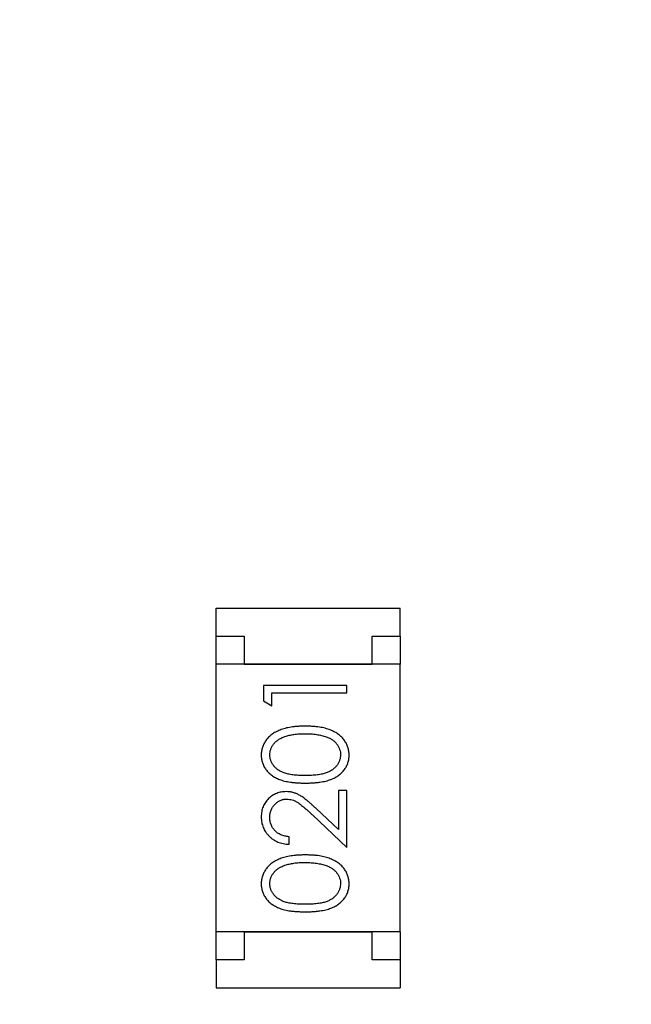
# Model space of a CAD drawing. Header units: millimetres. Extents: x 0 to 297, y 0 to 210.
# Tile 81 of 172: x 192.69 to 193.79, y 97.52 to 99.29. Entities that reach past the tile are written whole.
import ezdxf

# ---------------------------------------------------------------- set-up
doc = ezdxf.new("R2010")
doc.units = ezdxf.units.MM
doc.header["$LTSCALE"] = 16.335
doc.header["$PDMODE"] = 3
doc.header["$PDSIZE"] = 8
doc.layers.get('0').update_dxf_attribs({"linetype": 'CONTINUOUS'})
doc.layers.get('Defpoints').update_dxf_attribs({"linetype": 'CONTINUOUS'})
doc.layers.add('USER_LIBRARYDXF_CONTINUOUS_LINE', color=7, linetype='CONTINUOUS')
doc.styles.get("Standard").update_dxf_attribs({"font": '仿宋_GB2312.ttf'})
doc.dimstyles.get("Standard").update_dxf_attribs({"dimtxt": 2.5, "dimasz": 3.5, "dimexe": 1.5, "dimexo": 1, "dimtad": 1, "dimdsep": 46, "dimtxsty": 'Standard', "dimblk": '_FILLED', "dimblk1": '_FILLED', "dimblk2": '_FILLED', "dimcen": 0.09, "dimazin": 2, "dimtol": 1, "dimtp": 0.01, "dimtm": 0.01, "dimtfac": 1, "dimtofl": 0, "dimtmove": 0, "dimatfit": 3, "dimldrblk": '_FILLED', "dimfxl": 1, "dimtolj": 1, "dimarcsym": 0})

# ---------------------------------------------------------------- blocks, each defined once
blk = doc.blocks.new('_FILLED')
at = {"color": 0, "linetype": 'ByBlock'}
blk.add_solid([(0, 0), (-1, 0.1714), (-1, -0.1714)], dxfattribs=at)
blk = doc.blocks.new('*D28')
at = {"color": 0, "lineweight": -2, "transparency": 16777216}
for p, q in [((188.8444, 94.3596), (188.8444, 109.0053)), ((194.1594, 106.9036), (194.1594, 109.0053)), ((189.3444, 107.5053), (190.115, 107.5053)), ((193.6594, 107.5053), (192.8888, 107.5053))]:
    blk.add_line(p, q, dxfattribs=at)
at = {"layer": 'Defpoints', "color": 0, "transparency": 16777216}
for p in [(194.1594, 107.5053), (194.1594, 105.9036), (188.8444, 93.3596)]:
    blk.add_point(p, dxfattribs=at)
at = {"color": 0, "lineweight": -2, "transparency": 16777216, "xscale": 0.5, "yscale": 0.5, "zscale": 0.5, "rotation": 180}
blk.add_blockref('_FILLED', (188.8444, 107.5053), dxfattribs=at)
at = {"color": 0, "lineweight": -2, "transparency": 16777216, "xscale": 0.5, "yscale": 0.5, "zscale": 0.5}
blk.add_blockref('_FILLED', (194.1594, 107.5053), dxfattribs=at)
at = {"color": 0, "transparency": 16777216, "insert": (191.5019, 107.5053), "char_height": 0.5, "attachment_point": 5}
blk.add_mtext('\\A1;5.32', dxfattribs=at)

msp = doc.modelspace()

# ---------------------------------------------------------------- linework, layer by layer
at = {"layer": 'USER_LIBRARYDXF_CONTINUOUS_LINE', "color": 7, "linetype": 'Continuous'}
for p, q in [((193.0419, 98.2346), (193.3719, 98.2346)), ((193.0419, 98.1846), (193.0419, 98.2346)), ((193.3719, 98.1846), (193.3719, 98.2346)), ((193.0419, 98.1846), (193.0919, 98.1846)), ((193.0419, 98.1346), (193.0419, 98.1846)), ((193.0919, 98.1846), (193.0919, 98.1346)), ((193.3219, 98.1846), (193.3719, 98.1846)), ((193.3219, 98.1346), (193.3219, 98.1846)), ((193.3719, 98.1846), (193.3719, 98.1346)), ((193.3719, 98.1346), (193.0419, 98.1346)), ((193.0419, 97.6546), (193.0419, 98.1346)), ((193.0919, 98.1346), (193.3219, 98.1346)), ((193.3719, 97.6546), (193.3719, 98.1346)), ((193.2766, 98.0964), (193.1266, 98.0964)), ((193.1266, 98.0964), (193.1266, 98.0686)), ((193.2766, 98.0829), (193.2766, 98.0964)), ((193.142, 98.0829), (193.2766, 98.0829)), ((193.142, 98.0598), (193.142, 98.0829)), ((193.1266, 98.0686), (193.142, 98.0598)), ((193.2766, 97.9079), (193.2612, 97.9079)), ((193.2612, 97.9079), (193.2612, 97.8381)), ((193.2766, 97.806), (193.2766, 97.9079)), ((193.2612, 97.8381), (193.2212, 97.8756)), ((193.2145, 97.8642), (193.2766, 97.806)), ((193.1728, 97.8118), (193.1728, 97.8252)), ((193.3719, 97.6546), (193.0419, 97.6546)), ((193.0419, 97.6046), (193.0419, 97.6546)), ((193.0919, 97.6546), (193.3219, 97.6546)), ((193.0919, 97.6546), (193.0919, 97.6046)), ((193.3219, 97.6046), (193.3219, 97.6546)), ((193.3719, 97.6546), (193.3719, 97.6046)), ((193.0919, 97.6046), (193.0419, 97.6046)), ((193.0419, 97.6046), (193.0419, 97.5546)), ((193.3719, 97.6046), (193.3219, 97.6046)), ((193.3719, 97.6046), (193.3719, 97.5546)), ((193.0419, 97.5546), (193.3719, 97.5546))]:
    msp.add_line(p, q, dxfattribs=at)
for points, knots in [([(193.2017, 98.0233), (193.1994, 98.0233), (193.1949, 98.0232), (193.1883, 98.0229), (193.1821, 98.0224), (193.1763, 98.0216), (193.1708, 98.0207), (193.1657, 98.0195), (193.1609, 98.0181), (193.1565, 98.0165), (193.1524, 98.0147), (193.1486, 98.0128), (193.145, 98.0107), (193.1417, 98.0084), (193.1387, 98.006), (193.1359, 98.0035), (193.1334, 98.0007), (193.1311, 97.9979), (193.1292, 97.9949), (193.1275, 97.9918), (193.126, 97.9886), (193.1248, 97.9854), (193.1239, 97.982), (193.1232, 97.9786), (193.1228, 97.9751), (193.1228, 97.9727), (193.1228, 97.9715)], [0, 0, 0, 0, 0.065278, 0.127205, 0.186168, 0.241675, 0.294115, 0.343609, 0.390387, 0.434463, 0.476646, 0.517002, 0.555936, 0.593716, 0.630057, 0.665601, 0.700745, 0.734917, 0.768681, 0.802087, 0.834849, 0.867433, 0.900138, 0.932806, 0.966212, 1, 1, 1, 1]), ([(193.1381, 97.972), (193.1382, 97.9736), (193.1384, 97.9769), (193.1396, 97.9818), (193.1418, 97.9864), (193.1441, 97.9902), (193.1464, 97.993), (193.1484, 97.9951), (193.1506, 97.997), (193.1531, 97.9988), (193.1558, 98.0005), (193.1588, 98.0021), (193.162, 98.0035), (193.1654, 98.0048), (193.1691, 98.006), (193.173, 98.0071), (193.1771, 98.0079), (193.1815, 98.0086), (193.1862, 98.0091), (193.1911, 98.0096), (193.1963, 98.0098), (193.1998, 98.0098), (193.2016, 98.0098)], [0, 0, 0, 0, 0.059689, 0.119507, 0.181075, 0.246162, 0.279894, 0.314468, 0.350403, 0.387474, 0.426147, 0.466624, 0.508745, 0.553328, 0.600058, 0.649177, 0.700552, 0.754894, 0.811825, 0.871514, 0.934319, 1, 1, 1, 1]), ([(193.2016, 98.0098), (193.2034, 98.0098), (193.207, 98.0098), (193.2122, 98.0095), (193.2172, 98.0091), (193.222, 98.0085), (193.2266, 98.0076), (193.231, 98.0067), (193.2353, 98.0055), (193.238, 98.0046), (193.2393, 98.0042)], [0, 0, 0, 0, 0.141157, 0.277773, 0.409244, 0.535676, 0.657497, 0.775458, 0.889412, 1, 1, 1, 1]), ([(193.2805, 97.9715), (193.2804, 97.9727), (193.2804, 97.9751), (193.2799, 97.9786), (193.2793, 97.982), (193.2784, 97.9854), (193.2771, 97.9886), (193.2757, 97.9919), (193.274, 97.9949), (193.272, 97.998), (193.2697, 98.0008), (193.2672, 98.0036), (193.2644, 98.0062), (193.2614, 98.0086), (193.2581, 98.0108), (193.2545, 98.0129), (193.2507, 98.0148), (193.2466, 98.0166), (193.2422, 98.0182), (193.2375, 98.0195), (193.2324, 98.0207), (193.227, 98.0217), (193.2211, 98.0224), (193.215, 98.0229), (193.2084, 98.0232), (193.204, 98.0233), (193.2017, 98.0233)], [0, 0, 0, 0, 0.033824, 0.067298, 0.10028, 0.133019, 0.165736, 0.198792, 0.232372, 0.266409, 0.301016, 0.336196, 0.371972, 0.408574, 0.446394, 0.485225, 0.525372, 0.567224, 0.611081, 0.65775, 0.70702, 0.759235, 0.814484, 0.873227, 0.934937, 1, 1, 1, 1]), ([(193.2393, 98.0042), (193.2404, 98.0038), (193.2424, 98.003), (193.2453, 98.0017), (193.2481, 98.0002), (193.2506, 97.9986), (193.2529, 97.9969), (193.255, 97.995), (193.257, 97.993), (193.2592, 97.9902), (193.2616, 97.9865), (193.2635, 97.9818), (193.2649, 97.977), (193.265, 97.9736), (193.2651, 97.972)], [0, 0, 0, 0, 0.075949, 0.148549, 0.218996, 0.286119, 0.351826, 0.416074, 0.478265, 0.540325, 0.660405, 0.774606, 0.887187, 1, 1, 1, 1]), ([(193.1228, 97.9715), (193.1228, 97.9703), (193.1228, 97.968), (193.1232, 97.9646), (193.1239, 97.9612), (193.1248, 97.9579), (193.126, 97.9547), (193.1274, 97.9516), (193.1292, 97.9485), (193.1311, 97.9456), (193.1333, 97.9428), (193.1358, 97.9401), (193.1385, 97.9376), (193.1415, 97.9353), (193.1447, 97.9332), (193.1481, 97.9311), (193.1518, 97.9293), (193.1558, 97.9276), (193.1601, 97.9262), (193.1648, 97.9249), (193.1699, 97.9238), (193.1754, 97.9229), (193.1814, 97.9222), (193.1878, 97.9217), (193.1946, 97.9214), (193.1993, 97.9214), (193.2017, 97.9214)], [0, 0, 0, 0, 0.033742, 0.066533, 0.099153, 0.13154, 0.164087, 0.196563, 0.229707, 0.263315, 0.297504, 0.331686, 0.366482, 0.4021, 0.438958, 0.476748, 0.515985, 0.556589, 0.599519, 0.645765, 0.695487, 0.748721, 0.805687, 0.866754, 0.931405, 1, 1, 1, 1]), ([(193.2016, 97.9348), (193.1996, 97.9348), (193.1957, 97.9349), (193.19, 97.9351), (193.1847, 97.9355), (193.1798, 97.936), (193.1753, 97.9366), (193.1712, 97.9374), (193.1674, 97.9383), (193.164, 97.9394), (193.1609, 97.9407), (193.158, 97.942), (193.1553, 97.9435), (193.1528, 97.9451), (193.1504, 97.9469), (193.1483, 97.9488), (193.1464, 97.9508), (193.1441, 97.9537), (193.1418, 97.9574), (193.1396, 97.9621), (193.1384, 97.967), (193.1382, 97.9703), (193.1381, 97.972)], [0, 0, 0, 0, 0.073302, 0.142286, 0.206253, 0.266017, 0.321612, 0.372532, 0.419497, 0.462398, 0.502825, 0.541489, 0.579034, 0.615143, 0.650298, 0.684912, 0.718701, 0.752189, 0.817245, 0.879117, 0.939613, 1, 1, 1, 1]), ([(193.2651, 97.972), (193.265, 97.9703), (193.2648, 97.967), (193.2635, 97.9622), (193.2614, 97.9574), (193.2591, 97.9536), (193.2568, 97.9508), (193.2548, 97.9487), (193.2527, 97.9469), (193.2504, 97.9451), (193.2479, 97.9434), (193.2452, 97.942), (193.2423, 97.9406), (193.2391, 97.9394), (193.2357, 97.9383), (193.232, 97.9374), (193.2278, 97.9366), (193.2233, 97.9359), (193.2184, 97.9355), (193.2131, 97.9351), (193.2075, 97.9349), (193.2036, 97.9348), (193.2016, 97.9348)], [0, 0, 0, 0, 0.060034, 0.120278, 0.182348, 0.247919, 0.281641, 0.315701, 0.350322, 0.385703, 0.421819, 0.459196, 0.497866, 0.538301, 0.58121, 0.628183, 0.679403, 0.734699, 0.794074, 0.858416, 0.927049, 1, 1, 1, 1]), ([(193.2017, 97.9214), (193.2041, 97.9214), (193.2087, 97.9214), (193.2155, 97.9217), (193.2218, 97.9222), (193.2278, 97.9229), (193.2333, 97.9238), (193.2384, 97.9249), (193.2432, 97.9262), (193.2475, 97.9277), (193.2515, 97.9294), (193.2552, 97.9313), (193.2587, 97.9333), (193.2619, 97.9355), (193.2649, 97.9378), (193.2676, 97.9403), (193.27, 97.9429), (193.2722, 97.9457), (193.2741, 97.9486), (193.2758, 97.9516), (193.2773, 97.9547), (193.2784, 97.9579), (193.2793, 97.9612), (193.28, 97.9646), (193.2804, 97.968), (193.2804, 97.9703), (193.2805, 97.9715)], [0, 0, 0, 0, 0.068113, 0.132564, 0.193427, 0.250218, 0.303569, 0.353576, 0.400235, 0.443586, 0.484619, 0.524292, 0.56238, 0.599049, 0.63494, 0.669782, 0.704009, 0.737842, 0.771098, 0.803896, 0.836415, 0.868639, 0.900715, 0.933378, 0.966213, 1, 1, 1, 1]), ([(193.1674, 97.906), (193.1659, 97.9059), (193.1629, 97.9059), (193.1586, 97.9053), (193.1545, 97.9043), (193.1505, 97.9029), (193.1466, 97.9011), (193.1429, 97.899), (193.1394, 97.8964), (193.136, 97.8935), (193.1329, 97.8903), (193.1302, 97.8868), (193.1279, 97.883), (193.126, 97.879), (193.1245, 97.8748), (193.1235, 97.8703), (193.1229, 97.8656), (193.1228, 97.8623), (193.1228, 97.8607)], [0, 0, 0, 0, 0.06271, 0.123347, 0.183401, 0.242828, 0.302097, 0.36242, 0.423725, 0.487032, 0.550491, 0.612709, 0.674265, 0.73617, 0.799211, 0.863483, 0.930525, 1, 1, 1, 1]), ([(193.2212, 97.8756), (193.2196, 97.8771), (193.2167, 97.8799), (193.2123, 97.8838), (193.2082, 97.8874), (193.2043, 97.8906), (193.2007, 97.8934), (193.1973, 97.8959), (193.1941, 97.898), (193.1903, 97.9003), (193.1856, 97.9026), (193.1797, 97.9045), (193.1736, 97.9058), (193.1694, 97.9059), (193.1674, 97.906)], [0, 0, 0, 0, 0.09953, 0.192079, 0.277712, 0.357454, 0.429648, 0.495771, 0.555538, 0.608657, 0.707578, 0.804328, 0.901298, 1, 1, 1, 1]), ([(193.1381, 97.86), (193.1382, 97.8611), (193.1382, 97.8633), (193.1387, 97.8665), (193.1394, 97.8696), (193.1403, 97.8726), (193.1416, 97.8755), (193.1432, 97.8782), (193.145, 97.8807), (193.1471, 97.8831), (193.1494, 97.8853), (193.1518, 97.8872), (193.1543, 97.8889), (193.1569, 97.8902), (193.1597, 97.8913), (193.1626, 97.892), (193.1655, 97.8925), (193.1675, 97.8925), (193.1686, 97.8925)], [0, 0, 0, 0, 0.068027, 0.133505, 0.19695, 0.26027, 0.322741, 0.384982, 0.448465, 0.513424, 0.578224, 0.640011, 0.700094, 0.760067, 0.819012, 0.877878, 0.938035, 1, 1, 1, 1]), ([(193.1686, 97.8925), (193.1702, 97.8925), (193.1734, 97.8923), (193.1782, 97.8913), (193.1829, 97.8896), (193.1867, 97.8876), (193.1898, 97.8856), (193.1925, 97.8837), (193.1954, 97.8813), (193.1987, 97.8787), (193.2022, 97.8756), (193.2061, 97.8722), (193.2102, 97.8683), (193.213, 97.8656), (193.2145, 97.8642)], [0, 0, 0, 0, 0.088014, 0.174976, 0.2638, 0.355443, 0.406413, 0.465519, 0.533076, 0.609353, 0.693899, 0.787171, 0.889197, 1, 1, 1, 1]), ([(193.1228, 97.8607), (193.1228, 97.859), (193.1229, 97.8557), (193.1235, 97.8509), (193.1247, 97.8463), (193.1262, 97.8418), (193.1282, 97.8376), (193.1306, 97.8336), (193.1335, 97.8298), (193.1368, 97.8262), (193.1404, 97.823), (193.1443, 97.8201), (193.1484, 97.8176), (193.1528, 97.8156), (193.1575, 97.814), (193.1624, 97.8128), (193.1675, 97.812), (193.171, 97.8119), (193.1728, 97.8118)], [0, 0, 0, 0, 0.06445, 0.126725, 0.187421, 0.247417, 0.306749, 0.366595, 0.427749, 0.490235, 0.553031, 0.614805, 0.676505, 0.738096, 0.801021, 0.864897, 0.931209, 1, 1, 1, 1]), ([(193.1728, 97.8252), (193.1714, 97.8254), (193.1688, 97.8256), (193.165, 97.8263), (193.1615, 97.8273), (193.1582, 97.8285), (193.1551, 97.83), (193.1522, 97.8318), (193.1496, 97.8338), (193.1472, 97.836), (193.1451, 97.8385), (193.1432, 97.8411), (193.1416, 97.8439), (193.1404, 97.8468), (193.1394, 97.8499), (193.1387, 97.8531), (193.1382, 97.8565), (193.1382, 97.8588), (193.1381, 97.86)], [0, 0, 0, 0, 0.073648, 0.143686, 0.210962, 0.275557, 0.338064, 0.399311, 0.4594, 0.51934, 0.579024, 0.637809, 0.695959, 0.754122, 0.813113, 0.873453, 0.935561, 1, 1, 1, 1]), ([(193.2017, 97.7925), (193.1994, 97.7925), (193.1949, 97.7924), (193.1883, 97.7922), (193.1821, 97.7916), (193.1763, 97.7909), (193.1708, 97.7899), (193.1657, 97.7888), (193.1609, 97.7873), (193.1565, 97.7858), (193.1524, 97.7839), (193.1486, 97.782), (193.145, 97.7799), (193.1417, 97.7777), (193.1387, 97.7752), (193.1359, 97.7727), (193.1334, 97.77), (193.1311, 97.7671), (193.1292, 97.7641), (193.1275, 97.761), (193.126, 97.7579), (193.1248, 97.7546), (193.1239, 97.7513), (193.1232, 97.7478), (193.1228, 97.7443), (193.1228, 97.742), (193.1228, 97.7408)], [0, 0, 0, 0, 0.065278, 0.127205, 0.186168, 0.241675, 0.294115, 0.343609, 0.390387, 0.434463, 0.476646, 0.517002, 0.555936, 0.593716, 0.630057, 0.665601, 0.700745, 0.734917, 0.768681, 0.802087, 0.834849, 0.867433, 0.900138, 0.932806, 0.966212, 1, 1, 1, 1]), ([(193.1381, 97.7412), (193.1382, 97.7428), (193.1384, 97.7461), (193.1396, 97.751), (193.1418, 97.7556), (193.1441, 97.7594), (193.1464, 97.7623), (193.1484, 97.7643), (193.1506, 97.7663), (193.1531, 97.7681), (193.1558, 97.7698), (193.1588, 97.7713), (193.162, 97.7728), (193.1654, 97.7741), (193.1691, 97.7752), (193.173, 97.7763), (193.1771, 97.7771), (193.1815, 97.7779), (193.1862, 97.7784), (193.1911, 97.7788), (193.1963, 97.779), (193.1998, 97.779), (193.2016, 97.7791)], [0, 0, 0, 0, 0.059689, 0.119507, 0.181075, 0.246162, 0.279894, 0.314468, 0.350403, 0.387474, 0.426147, 0.466624, 0.508745, 0.553328, 0.600058, 0.649177, 0.700552, 0.754894, 0.811825, 0.871514, 0.934319, 1, 1, 1, 1]), ([(193.2016, 97.7791), (193.2034, 97.7791), (193.207, 97.779), (193.2122, 97.7787), (193.2172, 97.7783), (193.222, 97.7777), (193.2266, 97.7769), (193.231, 97.7759), (193.2353, 97.7748), (193.238, 97.7738), (193.2393, 97.7734)], [0, 0, 0, 0, 0.141157, 0.277773, 0.409244, 0.535676, 0.657497, 0.775458, 0.889412, 1, 1, 1, 1]), ([(193.2805, 97.7408), (193.2804, 97.742), (193.2804, 97.7443), (193.2799, 97.7478), (193.2793, 97.7513), (193.2784, 97.7546), (193.2771, 97.7579), (193.2757, 97.7611), (193.274, 97.7642), (193.272, 97.7672), (193.2697, 97.7701), (193.2672, 97.7728), (193.2644, 97.7754), (193.2614, 97.7778), (193.2581, 97.7801), (193.2545, 97.7821), (193.2507, 97.7841), (193.2466, 97.7858), (193.2422, 97.7875), (193.2375, 97.7888), (193.2324, 97.79), (193.227, 97.7909), (193.2211, 97.7916), (193.215, 97.7922), (193.2084, 97.7924), (193.204, 97.7925), (193.2017, 97.7925)], [0, 0, 0, 0, 0.033824, 0.067298, 0.10028, 0.133019, 0.165736, 0.198792, 0.232372, 0.266409, 0.301016, 0.336196, 0.371972, 0.408574, 0.446394, 0.485225, 0.525372, 0.567224, 0.611081, 0.65775, 0.70702, 0.759235, 0.814484, 0.873227, 0.934937, 1, 1, 1, 1]), ([(193.2393, 97.7734), (193.2404, 97.773), (193.2424, 97.7722), (193.2453, 97.7709), (193.2481, 97.7695), (193.2506, 97.7678), (193.2529, 97.7661), (193.255, 97.7643), (193.257, 97.7622), (193.2592, 97.7594), (193.2616, 97.7557), (193.2635, 97.751), (193.2649, 97.7462), (193.265, 97.7429), (193.2651, 97.7412)], [0, 0, 0, 0, 0.075949, 0.148549, 0.218996, 0.286119, 0.351826, 0.416074, 0.478265, 0.540325, 0.660405, 0.774606, 0.887187, 1, 1, 1, 1]), ([(193.1228, 97.7408), (193.1228, 97.7396), (193.1228, 97.7372), (193.1232, 97.7338), (193.1239, 97.7304), (193.1248, 97.7271), (193.126, 97.7239), (193.1274, 97.7208), (193.1292, 97.7178), (193.1311, 97.7148), (193.1333, 97.712), (193.1358, 97.7093), (193.1385, 97.7069), (193.1415, 97.7045), (193.1447, 97.7024), (193.1481, 97.7004), (193.1518, 97.6985), (193.1558, 97.6969), (193.1601, 97.6954), (193.1648, 97.6941), (193.1699, 97.693), (193.1754, 97.6922), (193.1814, 97.6915), (193.1878, 97.691), (193.1946, 97.6907), (193.1993, 97.6906), (193.2017, 97.6906)], [0, 0, 0, 0, 0.033742, 0.066533, 0.099153, 0.13154, 0.164087, 0.196563, 0.229707, 0.263315, 0.297504, 0.331686, 0.366482, 0.4021, 0.438958, 0.476748, 0.515985, 0.556589, 0.599519, 0.645765, 0.695487, 0.748721, 0.805687, 0.866754, 0.931405, 1, 1, 1, 1]), ([(193.2016, 97.7041), (193.1996, 97.7041), (193.1957, 97.7041), (193.19, 97.7043), (193.1847, 97.7047), (193.1798, 97.7052), (193.1753, 97.7058), (193.1712, 97.7066), (193.1674, 97.7075), (193.164, 97.7086), (193.1609, 97.7099), (193.158, 97.7112), (193.1553, 97.7127), (193.1528, 97.7144), (193.1504, 97.7161), (193.1483, 97.718), (193.1464, 97.72), (193.1441, 97.7229), (193.1418, 97.7266), (193.1396, 97.7313), (193.1384, 97.7362), (193.1382, 97.7396), (193.1381, 97.7412)], [0, 0, 0, 0, 0.073302, 0.142286, 0.206253, 0.266017, 0.321612, 0.372532, 0.419497, 0.462398, 0.502825, 0.541489, 0.579034, 0.615143, 0.650298, 0.684912, 0.718701, 0.752189, 0.817245, 0.879117, 0.939613, 1, 1, 1, 1]), ([(193.2651, 97.7412), (193.265, 97.7396), (193.2648, 97.7363), (193.2635, 97.7314), (193.2614, 97.7266), (193.2591, 97.7229), (193.2568, 97.72), (193.2548, 97.718), (193.2527, 97.7161), (193.2504, 97.7143), (193.2479, 97.7127), (193.2452, 97.7112), (193.2423, 97.7099), (193.2391, 97.7086), (193.2357, 97.7075), (193.232, 97.7066), (193.2278, 97.7058), (193.2233, 97.7052), (193.2184, 97.7047), (193.2131, 97.7043), (193.2075, 97.7041), (193.2036, 97.7041), (193.2016, 97.7041)], [0, 0, 0, 0, 0.060034, 0.120278, 0.182348, 0.247919, 0.281641, 0.315701, 0.350322, 0.385703, 0.421819, 0.459196, 0.497866, 0.538301, 0.58121, 0.628183, 0.679403, 0.734699, 0.794074, 0.858416, 0.927049, 1, 1, 1, 1]), ([(193.2017, 97.6906), (193.2041, 97.6906), (193.2087, 97.6907), (193.2155, 97.691), (193.2218, 97.6915), (193.2278, 97.6922), (193.2333, 97.6931), (193.2384, 97.6941), (193.2432, 97.6955), (193.2475, 97.697), (193.2515, 97.6987), (193.2552, 97.7005), (193.2587, 97.7025), (193.2619, 97.7047), (193.2649, 97.707), (193.2676, 97.7095), (193.27, 97.7121), (193.2722, 97.7149), (193.2741, 97.7179), (193.2758, 97.7209), (193.2773, 97.724), (193.2784, 97.7272), (193.2793, 97.7304), (193.28, 97.7338), (193.2804, 97.7372), (193.2804, 97.7396), (193.2805, 97.7408)], [0, 0, 0, 0, 0.068113, 0.132564, 0.193427, 0.250218, 0.303569, 0.353576, 0.400235, 0.443586, 0.484619, 0.524292, 0.56238, 0.599049, 0.63494, 0.669782, 0.704009, 0.737842, 0.771098, 0.803896, 0.836415, 0.868639, 0.900715, 0.933378, 0.966213, 1, 1, 1, 1])]:
    msp.add_open_spline(points, degree=3, knots=knots, dxfattribs=at)

# ---------------------------------------------------------------- dimensions: what is measured, and where the dimension line sits
at = {"color": 3}
dim = msp.add_linear_dim(base=(194.1593548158, 107.5052683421), p1=(188.8443548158, 93.3596060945), p2=(194.1593548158, 105.9036060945), dimstyle='Standard', override={"dimtxt": 0.5, "dimasz": 0.5, "dimtad": 0, "dimtih": 1, "dimtoh": 1, "dimzin": 0, "dimcen": 2.673, "dimadec": 0, "dimazin": 0, "dimtol": 0, "dimtzin": 0}, dxfattribs=at)
dim.commit()
dim.dimension.update_dxf_attribs({"geometry": '*D28', "text_midpoint": (191.5018548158, 107.5052683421)})

doc.saveas('drawing.dxf')
